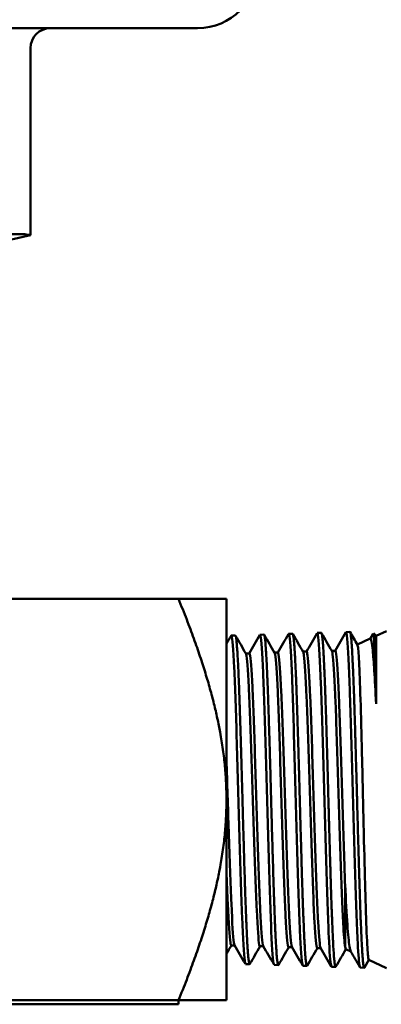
# Model space of a CAD drawing. Header units: inches. Extents: x 1 to 203, y 4 to 128.
# Tile 28 of 51: x 95.068 to 95.969, y 103.22 to 105.673. Entities that reach past the tile are written whole.
import ezdxf

# ---------------------------------------------------------------- set-up
doc = ezdxf.new("R2010")
doc.units = ezdxf.units.IN
doc.header["$LTSCALE"] = 6
doc.header["$MEASUREMENT"] = 0
doc.layers.add('Visible (ANSI)', color=7, linetype='Continuous', lineweight=50)

msp = doc.modelspace()

# ---------------------------------------------------------------- linework, layer by layer
at = {"layer": 'Visible (ANSI)'}
for p, q in [((95.5113, 105.6517), (93.5353, 105.6517)), ((95.0945, 105.6017), (95.0945, 105.136)), ((95.0677, 105.1388), (94.8821, 105.1388)), ((95.0027, 105.1147), (95.0945, 105.136)), ((95.0233, 104.2297), (95.4637, 104.2297)), ((95.4637, 104.2297), (95.5833, 104.2297)), ((95.5833, 104.2297), (95.5833, 103.7297)), ((95.5953, 104.1382), (95.6053, 104.1385)), ((95.6668, 104.1404), (95.6767, 104.1407)), ((95.7382, 104.1427), (95.7482, 104.143)), ((95.8096, 104.1449), (95.8196, 104.1452)), ((95.881, 104.1471), (95.891, 104.1474)), ((95.9096, 104.1157), (95.9418, 104.1307)), ((95.9414, 104.1305), (95.9491, 104.1439)), ((95.9561, 104.1374), (95.9495, 104.144)), ((95.9561, 104.1374), (95.9826, 104.1497)), ((95.9561, 104.1374), (95.9561, 103.9685)), ((95.64, 104.094), (95.6314, 104.094)), ((95.7114, 104.0962), (95.7028, 104.0962)), ((95.7828, 104.0984), (95.7742, 104.0984)), ((95.8543, 104.1006), (95.8456, 104.1006)), ((95.5833, 103.7297), (95.5833, 103.2297)), ((95.6039, 103.3666), (95.5953, 103.3666)), ((95.6754, 103.3643), (95.6667, 103.3643)), ((95.7468, 103.3621), (95.7382, 103.3621)), ((95.8182, 103.3598), (95.8096, 103.3598)), ((95.8808, 103.3572), (95.8933, 103.3514)), ((95.9383, 103.3304), (95.9273, 103.3114)), ((95.9381, 103.3305), (95.9826, 103.3097)), ((95.631, 103.3201), (95.641, 103.3198)), ((95.7025, 103.3179), (95.7125, 103.3176)), ((95.7739, 103.3157), (95.7839, 103.3153)), ((95.8453, 103.3134), (95.8554, 103.3131)), ((95.9167, 103.3112), (95.9268, 103.3109)), ((95.4633, 103.2297), (94.4633, 103.2297)), ((95.4637, 103.2297), (94.5233, 103.2297)), ((95.4633, 103.2297), (95.4633, 103.2197)), ((95.4637, 103.2297), (95.5833, 103.2297)), ((95.4633, 103.2197), (94.4633, 103.2197))]:
    msp.add_line(p, q, dxfattribs=at)
for centre, radius, start, end in [((95.5113, 105.8017), 0.15, 270, 0), ((95.1445, 105.6017), 0.05, 90, 180)]:
    msp.add_arc(centre, radius, start, end, dxfattribs=at)
msp.add_ellipse((94.8945, 105.0852), major_axis=(0.1999, 0.0472), ratio=0.127017, start_param=0.299476, end_param=0.493623, dxfattribs=at)
for points in [[(95.0945, 105.136), (95.0945, 105.136), (95.091, 105.1367), (95.0837, 105.1378)], [(95.5833, 104.1177), (95.5871, 104.1244), (95.591, 104.1311), (95.5948, 104.1377)], [(95.6059, 104.138), (95.6145, 104.1232), (95.6231, 104.1083), (95.6317, 104.0935)], [(95.6397, 104.094), (95.6485, 104.1093), (95.6574, 104.1246), (95.6662, 104.1399)], [(95.6773, 104.1402), (95.6859, 104.1254), (95.6945, 104.1105), (95.7031, 104.0957)], [(95.7111, 104.0962), (95.72, 104.1115), (95.7288, 104.1268), (95.7377, 104.1421)], [(95.7487, 104.1425), (95.7573, 104.1276), (95.7659, 104.1127), (95.7745, 104.0979)], [(95.7825, 104.0984), (95.7914, 104.1137), (95.8002, 104.129), (95.8091, 104.1443)], [(95.8201, 104.1447), (95.8287, 104.1298), (95.8373, 104.115), (95.8459, 104.1001)], [(95.854, 104.1006), (95.8628, 104.1159), (95.8717, 104.1312), (95.8805, 104.1465)], [(95.8915, 104.147), (95.8977, 104.1364), (95.9038, 104.1258), (95.9099, 104.1153)], [(95.5956, 103.3666), (95.5915, 103.3594), (95.5874, 103.3523), (95.5833, 103.3452)], [(95.6303, 103.321), (95.6214, 103.3364), (95.6125, 103.3517), (95.6036, 103.3671)], [(95.6671, 103.3643), (95.6586, 103.3496), (95.6501, 103.3349), (95.6416, 103.3202)], [(95.7018, 103.3186), (95.6929, 103.334), (95.684, 103.3495), (95.6751, 103.3649)], [(95.7385, 103.3621), (95.73, 103.3474), (95.7215, 103.3327), (95.713, 103.318)], [(95.7733, 103.3163), (95.7643, 103.3317), (95.7554, 103.3472), (95.7465, 103.3626)], [(95.8099, 103.3598), (95.8014, 103.3452), (95.7929, 103.3305), (95.7845, 103.3158)], [(95.8447, 103.314), (95.8358, 103.3295), (95.8269, 103.3449), (95.818, 103.3603)], [(95.881, 103.3571), (95.8727, 103.3426), (95.8643, 103.3281), (95.8559, 103.3136)], [(95.8797, 103.3603), (95.8801, 103.3584), (95.8804, 103.3574), (95.8808, 103.3572)], [(95.9161, 103.3119), (95.9084, 103.3253), (95.9007, 103.3386), (95.8929, 103.352)], [(95.6297, 103.3231), (95.6301, 103.3212), (95.6306, 103.3202), (95.631, 103.3202)], [(95.7011, 103.3209), (95.7016, 103.3189), (95.702, 103.3179), (95.7025, 103.3179)], [(95.9154, 103.3143), (95.9159, 103.3123), (95.9163, 103.3112), (95.9168, 103.3112)]]:
    msp.add_open_spline(points, degree=3, dxfattribs=at)
for points, weights in [([(95.5833, 103.7297), (95.5833, 103.9368), (95.4637, 104.2297)], [3.77019023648, 3.77019023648, 3.12332785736]), ([(95.4637, 103.2297), (95.5833, 103.5226), (95.5833, 103.7297)], [3.12332785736, 3.77019023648, 3.77019023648])]:
    msp.add_rational_spline(points, weights, degree=2, dxfattribs=at)
for points, knots in [([(95.5948, 104.1377), (95.5952, 104.1384), (95.5956, 104.1383), (95.5982, 104.1328), (95.6004, 104.1049), (95.6048, 104.0115), (95.6069, 103.9463), (95.6113, 103.7991), (95.6135, 103.7175), (95.6179, 103.564), (95.62, 103.4924), (95.6244, 103.3823), (95.6266, 103.3439), (95.6291, 103.3261), (95.6294, 103.3244), (95.6297, 103.3231)], [0.4907397, 0.4907397, 0.4907397, 0.4907397, 0.4921875, 0.4921875, 0.5, 0.5, 0.5078125, 0.5078125, 0.515625, 0.515625, 0.5234375, 0.5234375, 0.53125, 0.53125, 0.53232278, 0.53232278, 0.53232278, 0.53232278]), ([(95.6416, 103.3202), (95.6411, 103.3195), (95.6407, 103.3197), (95.6401, 103.3213), (95.6399, 103.3221), (95.6396, 103.3234), (95.6395, 103.3239), (95.6392, 103.3253), (95.6391, 103.3261), (95.6385, 103.3298), (95.6381, 103.3333), (95.6373, 103.3412), (95.637, 103.3455), (95.6364, 103.3528), (95.6362, 103.3555), (95.6358, 103.3615), (95.6356, 103.3648), (95.6353, 103.3703), (95.6352, 103.3723), (95.6348, 103.3806), (95.6344, 103.3872), (95.6338, 103.4005), (95.6335, 103.407), (95.6331, 103.4164), (95.633, 103.419), (95.6328, 103.4245), (95.6327, 103.4274), (95.6324, 103.4338), (95.6322, 103.4375), (95.6317, 103.4506), (95.6313, 103.4603), (95.6306, 103.4795), (95.6303, 103.4887), (95.6298, 103.5037), (95.6296, 103.5093), (95.6292, 103.5215), (95.629, 103.5281), (95.6284, 103.5486), (95.6279, 103.5628), (95.6272, 103.587), (95.627, 103.5969), (95.6266, 103.6108), (95.6265, 103.6147), (95.6262, 103.6227), (95.6261, 103.6267), (95.6257, 103.6419), (95.6253, 103.653), (95.6245, 103.6811), (95.624, 103.6982), (95.6234, 103.7223), (95.6232, 103.7292), (95.6228, 103.7432), (95.6226, 103.7504), (95.6217, 103.7842), (95.6209, 103.8107), (95.6201, 103.8408), (95.62, 103.8452), (95.6197, 103.8532), (95.6196, 103.8569), (95.6192, 103.871), (95.6189, 103.8814), (95.618, 103.9088), (95.6175, 103.9255), (95.6168, 103.9474), (95.6166, 103.9531), (95.6162, 103.9648), (95.616, 103.9707), (95.6154, 103.9889), (95.615, 104.0007), (95.6142, 104.0203), (95.6139, 104.0283), (95.6135, 104.0386), (95.6134, 104.0414), (95.6131, 104.0467), (95.613, 104.0492), (95.6125, 104.0597), (95.6122, 104.0671), (95.6113, 104.0829), (95.6109, 104.0909), (95.6102, 104.101), (95.61, 104.1038), (95.6096, 104.1092), (95.6094, 104.1119), (95.6088, 104.1196), (95.6084, 104.1241), (95.6077, 104.1302), (95.6074, 104.1324), (95.6069, 104.1347), (95.6068, 104.1352), (95.6066, 104.1362), (95.6065, 104.1366), (95.606, 104.138), (95.6057, 104.1385), (95.6053, 104.1385)], [-6.701719, -6.701719, -6.701719, -6.701719, -6.579473, -6.579473, -6.523025, -6.523025, -6.494959, -6.494959, -6.45591, -6.45591, -6.345059, -6.345059, -6.248993, -6.248993, -6.197172, -6.197172, -6.141399, -6.141399, -6.108917, -6.108917, -6.014967, -6.014967, -5.933108, -5.933108, -5.902358, -5.902358, -5.869961, -5.869961, -5.830138, -5.830138, -5.729802, -5.729802, -5.642129, -5.642129, -5.59134, -5.59134, -5.53273, -5.53273, -5.413909, -5.413909, -5.333823, -5.333823, -5.302878, -5.302878, -5.27071, -5.27071, -5.18412, -5.18412, -5.05334, -5.05334, -5.000754, -5.000754, -4.946232, -4.946232, -4.742298, -4.742298, -4.70797, -4.70797, -4.678441, -4.678441, -4.593761, -4.593761, -4.450829, -4.450829, -4.398822, -4.398822, -4.343377, -4.343377, -4.225052, -4.225052, -4.137346, -4.137346, -4.10544, -4.10544, -4.074247, -4.074247, -3.976146, -3.976146, -3.851161, -3.851161, -3.799252, -3.799252, -3.743619, -3.743619, -3.62502, -3.62502, -3.538404, -3.538404, -3.506482, -3.506482, -3.475297, -3.475297, -3.383799, -3.383799, -3.383799, -3.383799]), ([(95.6662, 104.1399), (95.6669, 104.141), (95.6675, 104.1402), (95.6703, 104.1285), (95.6725, 104.0961), (95.6768, 103.9952), (95.679, 103.9269), (95.6834, 103.776), (95.6856, 103.6938), (95.6899, 103.5417), (95.6921, 103.4721), (95.6965, 103.3678), (95.6987, 103.3334), (95.7009, 103.3217), (95.701, 103.3212), (95.7011, 103.3209)], [0.57591354, 0.57591354, 0.57591354, 0.57591354, 0.578125, 0.578125, 0.5859375, 0.5859375, 0.59375, 0.59375, 0.6015625, 0.6015625, 0.609375, 0.609375, 0.6171875, 0.6171875, 0.61749427, 0.61749427, 0.61749427, 0.61749427]), ([(95.713, 103.318), (95.7127, 103.3175), (95.7124, 103.3174), (95.7119, 103.3181), (95.7118, 103.3184), (95.7115, 103.3191), (95.7114, 103.3194), (95.7111, 103.3205), (95.711, 103.3213), (95.7104, 103.3241), (95.7101, 103.3263), (95.7094, 103.3322), (95.709, 103.3359), (95.7085, 103.3423), (95.7083, 103.3444), (95.708, 103.3493), (95.7078, 103.3521), (95.7074, 103.3583), (95.7071, 103.3618), (95.7064, 103.3741), (95.7059, 103.3837), (95.7053, 103.3973), (95.7052, 103.4002), (95.7049, 103.4054), (95.7048, 103.4078), (95.7045, 103.4152), (95.7043, 103.4205), (95.7036, 103.4377), (95.7031, 103.4502), (95.7024, 103.4693), (95.7021, 103.4753), (95.7018, 103.4867), (95.7016, 103.4921), (95.7012, 103.5045), (95.7009, 103.5118), (95.7004, 103.5286), (95.7001, 103.5383), (95.6995, 103.5598), (95.6991, 103.5717), (95.6986, 103.5876), (95.6985, 103.5915), (95.6983, 103.5993), (95.6982, 103.6032), (95.6977, 103.62), (95.6973, 103.6331), (95.6965, 103.6609), (95.6961, 103.6757), (95.6955, 103.6976), (95.6953, 103.7046), (95.6949, 103.7186), (95.6947, 103.7256), (95.6941, 103.7466), (95.6937, 103.7606), (95.693, 103.789), (95.6926, 103.8035), (95.6921, 103.8217), (95.692, 103.8256), (95.6917, 103.8336), (95.6916, 103.8377), (95.6912, 103.8527), (95.6909, 103.8634), (95.6901, 103.8902), (95.6896, 103.9061), (95.6889, 103.9276), (95.6887, 103.9336), (95.6883, 103.9457), (95.6881, 103.9517), (95.6874, 103.9721), (95.687, 103.9859), (95.6862, 104.0071), (95.6859, 104.0149), (95.6855, 104.0253), (95.6854, 104.0281), (95.6852, 104.0337), (95.6851, 104.0366), (95.6846, 104.0468), (95.6843, 104.054), (95.6835, 104.0709), (95.683, 104.0803), (95.6823, 104.092), (95.6821, 104.0952), (95.6817, 104.1014), (95.6815, 104.1044), (95.6806, 104.118), (95.6799, 104.1263), (95.679, 104.1328), (95.6789, 104.1337), (95.6787, 104.1351), (95.6786, 104.1357), (95.6781, 104.1383), (95.6777, 104.1396), (95.6771, 104.1406), (95.6769, 104.1408), (95.6767, 104.1407)], [-13.26433, -13.26433, -13.26433, -13.26433, -13.175085, -13.175085, -13.13532, -13.13532, -13.107753, -13.107753, -13.056121, -13.056121, -12.968098, -12.968098, -12.866713, -12.866713, -12.820337, -12.820337, -12.765935, -12.765935, -12.706183, -12.706183, -12.565948, -12.565948, -12.528749, -12.528749, -12.500324, -12.500324, -12.438646, -12.438646, -12.306532, -12.306532, -12.247864, -12.247864, -12.197887, -12.197887, -12.13266, -12.13266, -12.048519, -12.048519, -11.950226, -11.950226, -11.918673, -11.918673, -11.887228, -11.887228, -11.784456, -11.784456, -11.670595, -11.670595, -11.617111, -11.617111, -11.563688, -11.563688, -11.456962, -11.456962, -11.345656, -11.345656, -11.314767, -11.314767, -11.282599, -11.282599, -11.196445, -11.196445, -11.064018, -11.064018, -11.011397, -11.011397, -10.95697, -10.95697, -10.824725, -10.824725, -10.742979, -10.742979, -10.71214, -10.71214, -10.679906, -10.679906, -10.593063, -10.593063, -10.461727, -10.461727, -10.409085, -10.409085, -10.354682, -10.354682, -10.14691, -10.14691, -10.11353, -10.11353, -10.083509, -10.083509, -9.982119, -9.982119, -9.929091, -9.929091, -9.929091, -9.929091]), ([(95.7377, 104.1421), (95.7385, 104.1435), (95.7393, 104.1417), (95.7423, 104.1228), (95.7445, 104.086), (95.7489, 103.9779), (95.7511, 103.9067), (95.7554, 103.7526), (95.7576, 103.67), (95.762, 103.5197), (95.7642, 103.4523), (95.7684, 103.3573), (95.7705, 103.3277), (95.7725, 103.3187)], [0.6610819, 0.6610819, 0.6610819, 0.6610819, 0.6640625, 0.6640625, 0.671875, 0.671875, 0.6796875, 0.6796875, 0.6875, 0.6875, 0.6953125, 0.6953125, 0.70266595, 0.70266595, 0.70266595, 0.70266595]), ([(95.7845, 103.3158), (95.7843, 103.3155), (95.7841, 103.3153), (95.7838, 103.3154), (95.7837, 103.3154), (95.7835, 103.3157), (95.7834, 103.3159), (95.7829, 103.3169), (95.7826, 103.3181), (95.7818, 103.3221), (95.7814, 103.3252), (95.7807, 103.3312), (95.7805, 103.3332), (95.7801, 103.3376), (95.7799, 103.3398), (95.7794, 103.3471), (95.779, 103.3526), (95.7784, 103.3637), (95.7781, 103.3691), (95.7776, 103.3782), (95.7774, 103.3818), (95.7771, 103.3875), (95.777, 103.3896), (95.7768, 103.3948), (95.7766, 103.3979), (95.776, 103.412), (95.7755, 103.4238), (95.7748, 103.4419), (95.7745, 103.4476), (95.7741, 103.4587), (95.7739, 103.4641), (95.7735, 103.475), (95.7733, 103.4805), (95.7727, 103.5004), (95.7722, 103.5153), (95.7714, 103.5406), (95.7711, 103.5506), (95.7707, 103.5647), (95.7706, 103.5686), (95.7704, 103.5762), (95.7703, 103.58), (95.7699, 103.5939), (95.7696, 103.6042), (95.7688, 103.6314), (95.7683, 103.6484), (95.7676, 103.6727), (95.7674, 103.6798), (95.767, 103.6938), (95.7668, 103.7006), (95.7662, 103.7234), (95.7658, 103.7394), (95.765, 103.7686), (95.7646, 103.7817), (95.7642, 103.7989), (95.7641, 103.8029), (95.7638, 103.811), (95.7637, 103.8151), (95.763, 103.8393), (95.7624, 103.8591), (95.7616, 103.8856), (95.7614, 103.8927), (95.761, 103.9061), (95.7608, 103.9125), (95.7604, 103.9249), (95.7602, 103.931), (95.7596, 103.9514), (95.7591, 103.9653), (95.7584, 103.9886), (95.758, 103.9983), (95.7576, 104.0105), (95.7575, 104.0134), (95.7573, 104.0194), (95.7571, 104.0225), (95.7569, 104.0292), (95.7567, 104.0328), (95.7562, 104.0454), (95.7558, 104.054), (95.7551, 104.0687), (95.7548, 104.075), (95.7543, 104.0844), (95.7541, 104.0878), (95.7537, 104.0947), (95.7535, 104.0983), (95.7529, 104.1084), (95.7525, 104.1145), (95.7517, 104.1233), (95.7515, 104.1265), (95.751, 104.1304), (95.7509, 104.1313), (95.7507, 104.1332), (95.7506, 104.1341), (95.7501, 104.1372), (95.7498, 104.139), (95.749, 104.1421), (95.7486, 104.143), (95.7482, 104.143)], [-19.862381, -19.862381, -19.862381, -19.862381, -19.811863, -19.811863, -19.780989, -19.780989, -19.748901, -19.748901, -19.659667, -19.659667, -19.539853, -19.539853, -19.484341, -19.484341, -19.432452, -19.432452, -19.327624, -19.327624, -19.242887, -19.242887, -19.192187, -19.192187, -19.164436, -19.164436, -19.124091, -19.124091, -18.987916, -18.987916, -18.92859, -18.92859, -18.874378, -18.874378, -18.821645, -18.821645, -18.687233, -18.687233, -18.60197, -18.60197, -18.569882, -18.569882, -18.538995, -18.538995, -18.456367, -18.456367, -18.323606, -18.323606, -18.26907, -18.26907, -18.216573, -18.216573, -18.094931, -18.094931, -17.99405, -17.99405, -17.962695, -17.962695, -17.931116, -17.931116, -17.773512, -17.773512, -17.714946, -17.714946, -17.661101, -17.661101, -17.608058, -17.608058, -17.481435, -17.481435, -17.385578, -17.385578, -17.355197, -17.355197, -17.322456, -17.322456, -17.282053, -17.282053, -17.178715, -17.178715, -17.093412, -17.093412, -17.042555, -17.042555, -16.984363, -16.984363, -16.864911, -16.864911, -16.780852, -16.780852, -16.750219, -16.750219, -16.717804, -16.717804, -16.629584, -16.629584, -16.50951, -16.50951, -16.50951, -16.50951]), ([(95.8091, 104.1443), (95.8101, 104.1461), (95.8112, 104.1427), (95.8144, 104.1158), (95.8166, 104.0747), (95.821, 103.9595), (95.8232, 103.8857), (95.8275, 103.7288), (95.8297, 103.6461), (95.8341, 103.4982), (95.8363, 103.4332), (95.8403, 103.3493), (95.8421, 103.3247), (95.844, 103.3165)], [0.74624712, 0.74624712, 0.74624712, 0.74624712, 0.75, 0.75, 0.7578125, 0.7578125, 0.765625, 0.765625, 0.7734375, 0.7734375, 0.78125, 0.78125, 0.78783732, 0.78783732, 0.78783732, 0.78783732]), ([(95.8559, 103.3136), (95.8558, 103.3134), (95.8557, 103.3133), (95.8556, 103.3132), (95.8554, 103.3131), (95.8549, 103.3132), (95.8544, 103.3142), (95.8535, 103.318), (95.8532, 103.3203), (95.8526, 103.3247), (95.8524, 103.3263), (95.852, 103.3301), (95.8518, 103.3322), (95.8513, 103.3388), (95.8509, 103.3437), (95.8502, 103.3549), (95.8498, 103.3614), (95.8493, 103.3704), (95.8492, 103.3725), (95.849, 103.3768), (95.8489, 103.3791), (95.8482, 103.3927), (95.8476, 103.4054), (95.8468, 103.4244), (95.8466, 103.4297), (95.8462, 103.4401), (95.846, 103.4453), (95.8456, 103.4557), (95.8454, 103.461), (95.8448, 103.4797), (95.8443, 103.4936), (95.8436, 103.5155), (95.8434, 103.5229), (95.843, 103.5355), (95.8429, 103.5407), (95.8426, 103.5491), (95.8425, 103.5524), (95.8422, 103.5612), (95.8421, 103.5668), (95.8414, 103.5882), (95.8409, 103.6043), (95.8402, 103.6282), (95.84, 103.6357), (95.8396, 103.6501), (95.8394, 103.6571), (95.8391, 103.6701), (95.8389, 103.6762), (95.8384, 103.6943), (95.8381, 103.7063), (95.8373, 103.7359), (95.8368, 103.7535), (95.8363, 103.7752), (95.8361, 103.7794), (95.8359, 103.7876), (95.8358, 103.7916), (95.8354, 103.806), (95.8351, 103.8164), (95.8344, 103.8419), (95.8339, 103.8569), (95.8333, 103.8791), (95.833, 103.8864), (95.8326, 103.8997), (95.8325, 103.9057), (95.832, 103.9211), (95.8317, 103.9304), (95.8311, 103.9521), (95.8307, 103.9643), (95.8301, 103.9804), (95.83, 103.9847), (95.8297, 103.9924), (95.8296, 103.9958), (95.8294, 104.0021), (95.8293, 104.005), (95.829, 104.013), (95.8288, 104.018), (95.8281, 104.036), (95.8275, 104.0483), (95.8269, 104.062), (95.8268, 104.0643), (95.8265, 104.0707), (95.8263, 104.0747), (95.8259, 104.0823), (95.8257, 104.0859), (95.8251, 104.0976), (95.8247, 104.1049), (95.8239, 104.1164), (95.8236, 104.1209), (95.8231, 104.1261), (95.823, 104.1273), (95.8228, 104.1296), (95.8227, 104.1307), (95.8222, 104.1347), (95.8219, 104.1372), (95.8212, 104.1411), (95.8209, 104.1427), (95.8205, 104.144), (95.8203, 104.1443), (95.82, 104.145), (95.8198, 104.1452), (95.8196, 104.1452), (95.8196, 104.1452), (95.8196, 104.1452)], [-26.496315, -26.496315, -26.496315, -26.496315, -26.474763, -26.474763, -26.443414, -26.443414, -26.315796, -26.315796, -26.213679, -26.213679, -26.16212, -26.16212, -26.106011, -26.106011, -26.003224, -26.003224, -25.895437, -25.895437, -25.864297, -25.864297, -25.832577, -25.832577, -25.674411, -25.674411, -25.615589, -25.615589, -25.561601, -25.561601, -25.508733, -25.508733, -25.377712, -25.377712, -25.312314, -25.312314, -25.268171, -25.268171, -25.240564, -25.240564, -25.194207, -25.194207, -25.06435, -25.06435, -25.005735, -25.005735, -24.951849, -24.951849, -24.905255, -24.905255, -24.813207, -24.813207, -24.679372, -24.679372, -24.647098, -24.647098, -24.616423, -24.616423, -24.535697, -24.535697, -24.416328, -24.416328, -24.356249, -24.356249, -24.30583, -24.30583, -24.225477, -24.225477, -24.114492, -24.114492, -24.072938, -24.072938, -24.039589, -24.039589, -24.009667, -24.009667, -23.957829, -23.957829, -23.815956, -23.815956, -23.786029, -23.786029, -23.732547, -23.732547, -23.67921, -23.67921, -23.554712, -23.554712, -23.457829, -23.457829, -23.427038, -23.427038, -23.394894, -23.394894, -23.30669, -23.30669, -23.216446, -23.216446, -23.184514, -23.184514, -23.129199, -23.129199, -23.125075, -23.125075, -23.125075, -23.125075]), ([(95.8805, 104.1465), (95.8818, 104.1487), (95.883, 104.1432), (95.8865, 104.1075), (95.8887, 104.0621), (95.893, 103.9402), (95.8952, 103.8639), (95.8996, 103.7048), (95.9018, 103.6222), (95.9061, 103.4771), (95.9083, 103.4149), (95.9121, 103.3416), (95.9138, 103.3216), (95.9154, 103.3143)], [0.8314117, 0.8314117, 0.8314117, 0.8314117, 0.8359375, 0.8359375, 0.84375, 0.84375, 0.8515625, 0.8515625, 0.859375, 0.859375, 0.8671875, 0.8671875, 0.87300889, 0.87300889, 0.87300889, 0.87300889]), ([(95.9273, 103.3114), (95.927, 103.3108), (95.9267, 103.3107), (95.9259, 103.3117), (95.9255, 103.3132), (95.9248, 103.3166), (95.9246, 103.3179), (95.9243, 103.3207), (95.9241, 103.3222), (95.9236, 103.327), (95.9232, 103.3307), (95.9226, 103.339), (95.9223, 103.3435), (95.9218, 103.3506), (95.9217, 103.3527), (95.9214, 103.3569), (95.9213, 103.3588), (95.9211, 103.3627), (95.921, 103.3647), (95.9204, 103.3741), (95.92, 103.3822), (95.9192, 103.3993), (95.9188, 103.4082), (95.9182, 103.4224), (95.918, 103.4272), (95.9177, 103.4371), (95.9175, 103.4421), (95.9168, 103.4605), (95.9163, 103.4744), (95.9157, 103.4958), (95.9154, 103.5026), (95.9151, 103.5144), (95.9149, 103.5193), (95.9147, 103.5274), (95.9146, 103.5306), (95.9143, 103.5392), (95.9141, 103.5448), (95.9135, 103.5658), (95.913, 103.5816), (95.9123, 103.605), (95.9121, 103.6124), (95.9117, 103.6266), (95.9115, 103.6335), (95.9111, 103.6472), (95.9109, 103.654), (95.9103, 103.678), (95.9098, 103.6954), (95.909, 103.725), (95.9087, 103.7372), (95.9083, 103.7534), (95.9082, 103.7574), (95.908, 103.7656), (95.9078, 103.7698), (95.9073, 103.7881), (95.9069, 103.8022), (95.9061, 103.8301), (95.9057, 103.844), (95.9051, 103.8644), (95.9049, 103.8711), (95.9046, 103.8834), (95.9044, 103.889), (95.9039, 103.9058), (95.9036, 103.9166), (95.9029, 103.9402), (95.9025, 103.9528), (95.902, 103.9697), (95.9018, 103.9744), (95.9016, 103.9819), (95.9015, 103.9848), (95.9012, 103.9924), (95.901, 103.9972), (95.9004, 104.0148), (95.8999, 104.027), (95.8992, 104.0437), (95.899, 104.0488), (95.8986, 104.0581), (95.8984, 104.0624), (95.898, 104.0707), (95.8978, 104.0747), (95.8972, 104.0881), (95.8967, 104.0967), (95.896, 104.1095), (95.8956, 104.1142), (95.8952, 104.12), (95.8951, 104.1215), (95.8949, 104.1243), (95.8948, 104.1256), (95.8942, 104.1315), (95.8938, 104.1355), (95.8931, 104.1407), (95.8928, 104.1424), (95.8924, 104.1443), (95.8923, 104.1447), (95.892, 104.1459), (95.8918, 104.1464), (95.8914, 104.1472), (95.8912, 104.1474), (95.891, 104.1474), (95.891, 104.1474), (95.891, 104.1474)], [-33.165793, -33.165793, -33.165793, -33.165793, -33.076868, -33.076868, -32.956574, -32.956574, -32.901431, -32.901431, -32.849406, -32.849406, -32.752235, -32.752235, -32.660855, -32.660855, -32.622291, -32.622291, -32.590509, -32.590509, -32.559489, -32.559489, -32.44614, -32.44614, -32.337983, -32.337983, -32.284296, -32.284296, -32.231208, -32.231208, -32.09494, -32.09494, -32.032437, -32.032437, -31.989385, -31.989385, -31.961766, -31.961766, -31.914435, -31.914435, -31.78491, -31.78491, -31.726245, -31.726245, -31.672318, -31.672318, -31.619435, -31.619435, -31.486763, -31.486763, -31.393866, -31.393866, -31.363213, -31.363213, -31.330991, -31.330991, -31.222744, -31.222744, -31.113274, -31.113274, -31.05948, -31.05948, -31.012857, -31.012857, -30.920829, -30.920829, -30.808685, -30.808685, -30.765001, -30.765001, -30.737397, -30.737397, -30.690781, -30.690781, -30.560568, -30.560568, -30.501831, -30.501831, -30.447872, -30.447872, -30.395009, -30.395009, -30.262286, -30.262286, -30.174259, -30.174259, -30.141807, -30.141807, -30.111319, -30.111319, -29.995005, -29.995005, -29.916744, -29.916744, -29.887075, -29.887075, -29.833814, -29.833814, -29.780295, -29.780295, -29.775618, -29.775618, -29.775618, -29.775618]), ([(95.9561, 103.9685), (95.9546, 104.0001), (95.9532, 104.0281), (95.9505, 104.0717), (95.9492, 104.0882), (95.9459, 104.12), (95.944, 104.1315), (95.9418, 104.1307), (95.9418, 104.1307), (95.9418, 104.1307)], [0.000001, 0.000001, 0.000001, 0.000001, 0.3009572, 0.3009572, 0.5571219, 0.5571219, 0.9433184, 0.9433184, 0.9475434, 0.9475434, 0.9475434, 0.9475434]), ([(95.9561, 103.9685), (95.9555, 103.9975), (95.9549, 104.0238), (95.9537, 104.071), (95.953, 104.0914), (95.9517, 104.1219), (95.9511, 104.1324), (95.9501, 104.1428), (95.9496, 104.1447), (95.9491, 104.1439)], [0.000001, 0.000001, 0.000001, 0.000001, 0.269832, 0.269832, 0.558487, 0.558487, 0.832089, 0.832089, 1.041764, 1.041764, 1.041764, 1.041764]), ([(95.9099, 104.1153), (95.9099, 104.1152), (95.9099, 104.1152), (95.9105, 104.1138), (95.9111, 104.1103), (95.9129, 104.0929), (95.914, 104.0724), (95.9163, 104.0143), (95.9176, 103.9762), (95.9193, 103.9119), (95.9199, 103.8908), (95.9216, 103.8204), (95.9229, 103.7688), (95.9246, 103.693), (95.9251, 103.6694), (95.9269, 103.5949), (95.9281, 103.5464), (95.9299, 103.4834), (95.9304, 103.465), (95.9321, 103.4107), (95.9334, 103.3811), (95.9351, 103.3517), (95.9356, 103.3445), (95.9368, 103.3338), (95.9374, 103.3308), (95.9381, 103.3305)], [3.198661, 3.198661, 3.198661, 3.198661, 3.209104, 3.209104, 3.395703, 3.395703, 3.770859, 3.770859, 4.17042, 4.17042, 4.351361, 4.351361, 4.75022, 4.75022, 4.93167, 4.93167, 5.33171, 5.33171, 5.513668, 5.513668, 5.914892, 5.914892, 6.097355, 6.097355, 6.30204, 6.30204, 6.30204, 6.30204]), ([(95.6317, 104.0935), (95.6319, 104.0931), (95.6321, 104.0924), (95.6346, 104.0834), (95.6367, 104.0547), (95.6411, 103.9653), (95.6433, 103.9047), (95.6477, 103.7708), (95.6498, 103.6978), (95.6542, 103.5629), (95.6564, 103.5011), (95.6608, 103.4086), (95.663, 103.3781), (95.6657, 103.3656), (95.6662, 103.3643), (95.6667, 103.3643)], [0.57729333, 0.57729333, 0.57729333, 0.57729333, 0.578125, 0.578125, 0.5859375, 0.5859375, 0.59375, 0.59375, 0.6015625, 0.6015625, 0.609375, 0.609375, 0.6171875, 0.6171875, 0.6191113, 0.6191113, 0.6191113, 0.6191113]), ([(95.64, 104.094), (95.6404, 104.094), (95.6409, 104.0932), (95.6435, 104.0834), (95.6457, 104.0547), (95.65, 103.9653), (95.6522, 103.9047), (95.6566, 103.7708), (95.6588, 103.6978), (95.6631, 103.5629), (95.6653, 103.5011), (95.6697, 103.4086), (95.6719, 103.3781), (95.6744, 103.3665), (95.6747, 103.3654), (95.6751, 103.3649)], [0.57656601, 0.57656601, 0.57656601, 0.57656601, 0.578125, 0.578125, 0.5859375, 0.5859375, 0.59375, 0.59375, 0.6015625, 0.6015625, 0.609375, 0.609375, 0.6171875, 0.6171875, 0.6183825, 0.6183825, 0.6183825, 0.6183825]), ([(95.7031, 104.0957), (95.7036, 104.0949), (95.704, 104.0933), (95.7066, 104.0787), (95.7088, 104.046), (95.7132, 103.95), (95.7154, 103.8868), (95.7197, 103.75), (95.7219, 103.6767), (95.7263, 103.5432), (95.7285, 103.4834), (95.7328, 103.3965), (95.735, 103.3696), (95.7375, 103.3625), (95.7379, 103.3621), (95.7382, 103.3621)], [0.662465, 0.662465, 0.662465, 0.662465, 0.6640625, 0.6640625, 0.671875, 0.671875, 0.6796875, 0.6796875, 0.6875, 0.6875, 0.6953125, 0.6953125, 0.703125, 0.703125, 0.70428409, 0.70428409, 0.70428409, 0.70428409]), ([(95.7114, 104.0962), (95.7121, 104.0962), (95.7127, 104.0944), (95.7156, 104.0787), (95.7177, 104.046), (95.7221, 103.95), (95.7243, 103.8868), (95.7287, 103.75), (95.7308, 103.6767), (95.7352, 103.5432), (95.7374, 103.4834), (95.7418, 103.3965), (95.744, 103.3696), (95.7463, 103.3631), (95.7464, 103.3628), (95.7465, 103.3626)], [0.66173521, 0.66173521, 0.66173521, 0.66173521, 0.6640625, 0.6640625, 0.671875, 0.671875, 0.6796875, 0.6796875, 0.6875, 0.6875, 0.6953125, 0.6953125, 0.703125, 0.703125, 0.70356753, 0.70356753, 0.70356753, 0.70356753]), ([(95.7745, 104.0979), (95.7752, 104.0967), (95.7759, 104.0937), (95.7787, 104.0727), (95.7809, 104.0362), (95.7853, 103.9339), (95.7874, 103.8683), (95.7918, 103.7289), (95.794, 103.6554), (95.7984, 103.524), (95.8005, 103.4663), (95.8049, 103.3853), (95.8071, 103.3622), (95.8094, 103.3599), (95.8095, 103.3598), (95.8096, 103.3598)], [0.74762938, 0.74762938, 0.74762938, 0.74762938, 0.75, 0.75, 0.7578125, 0.7578125, 0.765625, 0.765625, 0.7734375, 0.7734375, 0.78125, 0.78125, 0.7890625, 0.7890625, 0.78946524, 0.78946524, 0.78946524, 0.78946524]), ([(95.7828, 104.0984), (95.7837, 104.0984), (95.7846, 104.0952), (95.7876, 104.0727), (95.7898, 104.0362), (95.7942, 103.9339), (95.7964, 103.8683), (95.8007, 103.7289), (95.8029, 103.6554), (95.8073, 103.524), (95.8095, 103.4663), (95.8138, 103.3869), (95.8159, 103.364), (95.818, 103.3603)], [0.74689927, 0.74689927, 0.74689927, 0.74689927, 0.75, 0.75, 0.7578125, 0.7578125, 0.765625, 0.765625, 0.7734375, 0.7734375, 0.78125, 0.78125, 0.78876057, 0.78876057, 0.78876057, 0.78876057]), ([(95.8459, 104.1001), (95.8468, 104.0986), (95.8477, 104.0937), (95.8508, 104.0655), (95.853, 104.0252), (95.8573, 103.9169), (95.8595, 103.849), (95.8639, 103.7075), (95.8661, 103.6341), (95.8704, 103.5052), (95.8726, 103.4499), (95.8764, 103.3846), (95.8781, 103.3668), (95.8797, 103.3603)], [0.83278877, 0.83278877, 0.83278877, 0.83278877, 0.8359375, 0.8359375, 0.84375, 0.84375, 0.8515625, 0.8515625, 0.859375, 0.859375, 0.8671875, 0.8671875, 0.87302307, 0.87302307, 0.87302307, 0.87302307]), ([(95.8543, 104.1006), (95.8554, 104.1006), (95.8564, 104.0956), (95.8597, 104.0655), (95.8619, 104.0252), (95.8663, 103.9169), (95.8684, 103.849), (95.8728, 103.7075), (95.875, 103.6341), (95.8778, 103.5514), (95.8784, 103.5338), (95.879, 103.5172)], [0.83206064, 0.83206064, 0.83206064, 0.83206064, 0.8359375, 0.8359375, 0.84375, 0.84375, 0.8515625, 0.8515625, 0.859375, 0.859375, 0.86158904, 0.86158904, 0.86158904, 0.86158904]), ([(95.5833, 103.8288), (95.5851, 103.7712), (95.587, 103.7094), (95.5911, 103.5828), (95.5933, 103.5193), (95.5976, 103.4216), (95.5998, 103.3876), (95.6025, 103.3703), (95.6031, 103.3681), (95.6036, 103.3671)], [0.50890043, 0.50890043, 0.50890043, 0.50890043, 0.515625, 0.515625, 0.5234375, 0.5234375, 0.53125, 0.53125, 0.53320568, 0.53320568, 0.53320568, 0.53320568]), ([(95.5833, 103.5531), (95.5843, 103.5228), (95.5854, 103.4948), (95.5887, 103.4216), (95.5909, 103.3876), (95.5938, 103.369), (95.5946, 103.3666), (95.5953, 103.3666)], [0.51954689, 0.51954689, 0.51954689, 0.51954689, 0.5234375, 0.5234375, 0.53125, 0.53125, 0.53394485, 0.53394485, 0.53394485, 0.53394485]), ([(95.893, 103.352), (95.892, 103.3537), (95.891, 103.3577), (95.8883, 103.3753), (95.8864, 103.3936), (95.8828, 103.4447), (95.881, 103.4783), (95.879, 103.5172)], [3.4058779, 3.4058779, 3.4058779, 3.4058779, 3.5385184, 3.5385184, 3.7708831, 3.7708831, 4.0249493, 4.0249493, 4.0249493, 4.0249493]), ([(95.879, 103.5172), (95.879, 103.497), (95.879, 103.4782), (95.8792, 103.442), (95.8795, 103.4251), (95.8795, 103.3982), (95.8795, 103.3876), (95.8795, 103.3701), (95.8795, 103.3637), (95.8797, 103.3603)], [0, 0, 0, 0, 0.187995, 0.187995, 0.397659, 0.397659, 0.585097, 0.585097, 0.7952814, 0.7952814, 0.7952814, 0.7952814]), ([(95.7725, 103.3187), (95.7727, 103.3181), (95.7728, 103.3176), (95.7732, 103.3162), (95.7736, 103.3157), (95.7739, 103.3157)], [0.702665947, 0.702665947, 0.702665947, 0.702665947, 0.703125, 0.703125, 0.704290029, 0.704290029, 0.704290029, 0.704290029]), ([(95.844, 103.3165), (95.8443, 103.315), (95.8446, 103.314), (95.8451, 103.3135), (95.8452, 103.3134), (95.8453, 103.3134)], [0.787837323, 0.787837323, 0.787837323, 0.787837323, 0.7890625, 0.7890625, 0.789461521, 0.789461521, 0.789461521, 0.789461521])]:
    msp.add_open_spline(points, degree=3, knots=knots, dxfattribs=at)

doc.saveas('drawing.dxf')
